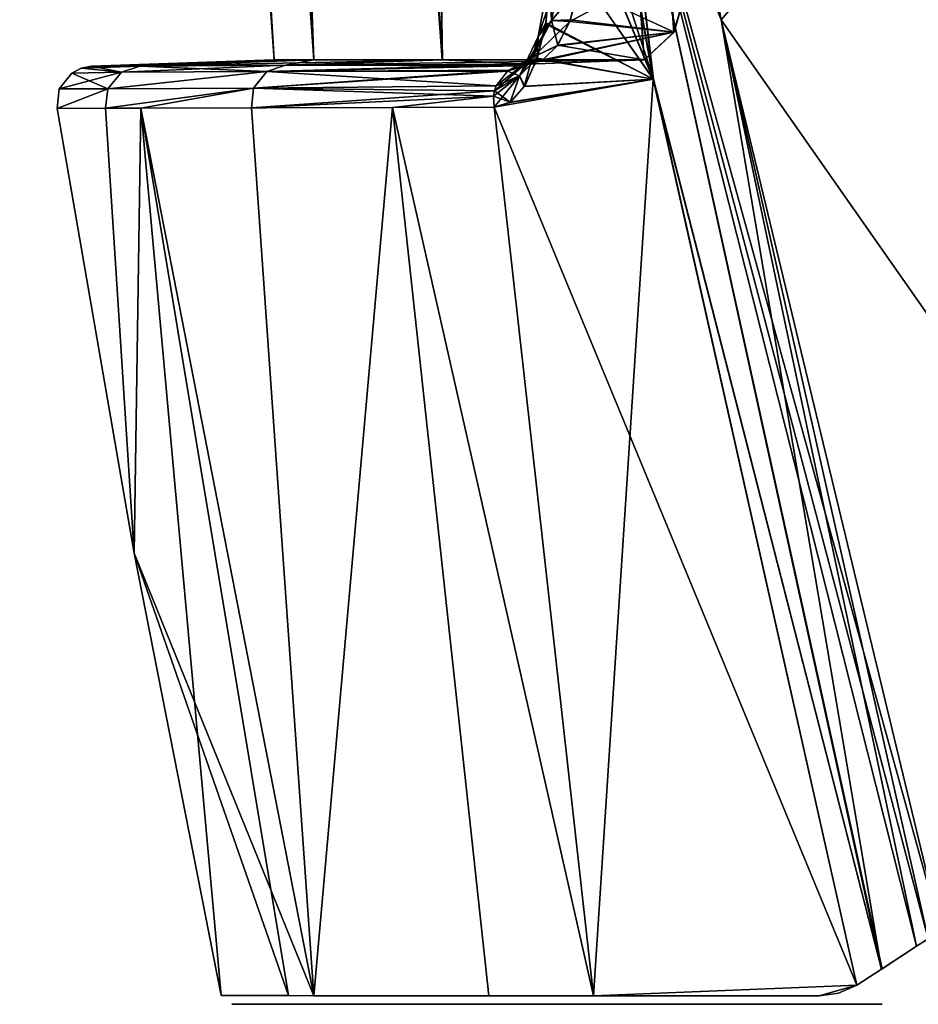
# Model space of a CAD drawing. Header units: millimetres. Extents: x -115 to 115, y -44 to 583.
# Tile 36 of 102: x -109 to -84, y 180 to 207. Entities that reach past the tile are written whole.
import ezdxf

# ---------------------------------------------------------------- set-up
doc = ezdxf.new("R2010")
doc.units = ezdxf.units.MM
doc.header["$LTSCALE"] = 67.002822
for name, color, linetype in [('310', 7, 'CONTINUOUS'), ('311', 7, 'CONTINUOUS'), ('312', 7, 'CONTINUOUS'), ('313', 7, 'CONTINUOUS'), ('314', 7, 'CONTINUOUS'), ('321', 7, 'CONTINUOUS'), ('322', 7, 'CONTINUOUS'), ('323', 7, 'CONTINUOUS'), ('324', 7, 'CONTINUOUS'), ('325', 7, 'CONTINUOUS'), ('336', 7, 'CONTINUOUS'), ('337', 7, 'CONTINUOUS'), ('342', 7, 'CONTINUOUS'), ('346', 7, 'CONTINUOUS'), ('425', 7, 'CONTINUOUS'), ('435', 7, 'CONTINUOUS')]:
    doc.layers.add(name, color=color, linetype=linetype)

msp = doc.modelspace()

# ---------------------------------------------------------------- linework, layer by layer
at = {"layer": '310', "color": 7, "linetype": 'Continuous'}
for points in [[(-96.104, 230.801, -108.204), (-91.564, 205.47, -107.825), (-94.931, 215.829, -103.41), (-96.104, 230.801, -108.204)], [(-94.931, 215.829, -103.41), (-91.564, 205.47, -107.825), (-94.451, 212.402, -102.861), (-94.931, 215.829, -103.41)], [(-94.451, 212.402, -102.861), (-91.564, 205.47, -107.825), (-94.319, 209.415, -101.358), (-94.451, 212.402, -102.861)], [(-94.319, 209.415, -101.358), (-91.564, 205.47, -107.825), (-94.523, 206.986, -99.016), (-94.319, 209.415, -101.358)], [(-94.523, 206.986, -99.016), (-91.564, 205.47, -107.825), (-94.766, 206.031, -97.504), (-94.523, 206.986, -99.016)], [(-94.766, 206.031, -97.504), (-91.564, 205.47, -107.825), (-95.115, 205.27, -95.724), (-94.766, 206.031, -97.504)], [(-91.564, 205.47, -107.825), (-85.965, 180.53, -107.431), (-95.949, 204.704, -92.247), (-91.564, 205.47, -107.825)], [(-95.508, 204.829, -93.975), (-91.564, 205.47, -107.825), (-95.949, 204.704, -92.247), (-95.508, 204.829, -93.975)], [(-95.115, 205.27, -95.724), (-91.564, 205.47, -107.825), (-95.508, 204.829, -93.975), (-95.115, 205.27, -95.724)], [(-106.635, 204.67, -31.057), (-105.67, 204.672, -40.721), (-107.973, 204.665, 0), (-106.635, 204.67, -31.057)], [(-107.973, 204.665, 0), (-105.67, 204.672, -40.721), (-105.851, 192.424, 0), (-107.973, 204.665, 0)], [(-105.67, 204.672, -40.721), (-100.904, 180.237, -41.525), (-105.851, 192.424, 0), (-105.67, 204.672, -40.721)], [(-100.904, 180.237, -41.525), (-105.67, 204.672, -40.721), (-98.744, 204.693, -81.022), (-100.904, 180.237, -41.525)], [(-98.744, 204.693, -81.022), (-105.67, 204.672, -40.721), (-102.621, 204.681, -61.914), (-98.744, 204.693, -81.022)], [(-96.094, 180.235, -70.235), (-100.904, 180.237, -41.525), (-98.744, 204.693, -81.022), (-96.094, 180.235, -70.235)], [(-93.215, 180.231, -82.609), (-98.744, 204.693, -81.022), (-95.949, 204.704, -92.247), (-93.215, 180.231, -82.609)], [(-93.215, 180.231, -82.609), (-96.094, 180.235, -70.235), (-98.744, 204.693, -81.022), (-93.215, 180.231, -82.609)], [(-85.965, 180.53, -107.431), (-93.215, 180.231, -82.609), (-95.949, 204.704, -92.247), (-85.965, 180.53, -107.431)], [(-101.606, 180.238, -35.367), (-103.454, 180.239, 0), (-105.851, 192.424, 0), (-101.606, 180.238, -35.367)], [(-100.904, 180.237, -41.525), (-101.606, 180.238, -35.367), (-105.851, 192.424, 0), (-100.904, 180.237, -41.525)], [(-87, 180.231, -104.092), (-93.215, 180.231, -82.609), (-85.965, 180.53, -107.431), (-87, 180.231, -104.092)], [(-86.469, 180.305, -105.758), (-87, 180.231, -104.092), (-85.965, 180.53, -107.431), (-86.469, 180.305, -105.758)]]:
    msp.add_3dface(points, dxfattribs=at)
at = {"layer": '311', "color": 7, "linetype": 'Continuous'}
for points in [[(-96.105, 230.808, 108.204), (-94.452, 212.399, 102.858), (-91.566, 205.475, 107.823), (-96.105, 230.808, 108.204)], [(-94.452, 212.399, 102.858), (-94.32, 209.434, 101.37), (-91.566, 205.475, 107.823), (-94.452, 212.399, 102.858)], [(-94.32, 209.434, 101.37), (-94.52, 207.02, 99.053), (-91.566, 205.475, 107.823), (-94.32, 209.434, 101.37)], [(-94.52, 207.02, 99.053), (-94.757, 206.045, 97.549), (-91.566, 205.475, 107.823), (-94.52, 207.02, 99.053)], [(-94.757, 206.045, 97.549), (-95.103, 205.278, 95.775), (-91.566, 205.475, 107.823), (-94.757, 206.045, 97.549)], [(-95.949, 204.704, 92.247), (-93.215, 180.231, 82.609), (-91.566, 205.475, 107.823), (-95.949, 204.704, 92.247)], [(-95.507, 204.841, 93.991), (-95.949, 204.704, 92.247), (-91.566, 205.475, 107.823), (-95.507, 204.841, 93.991)], [(-95.103, 205.278, 95.775), (-95.507, 204.841, 93.991), (-91.566, 205.475, 107.823), (-95.103, 205.278, 95.775)], [(-91.566, 205.475, 107.823), (-93.215, 180.231, 82.609), (-85.965, 180.53, 107.431), (-91.566, 205.475, 107.823)], [(-106.635, 204.67, 31.057), (-105.851, 192.424, 0), (-105.67, 204.672, 40.721), (-106.635, 204.67, 31.057)], [(-105.851, 192.424, 0), (-103.454, 180.239, 0), (-105.67, 204.672, 40.721), (-105.851, 192.424, 0)], [(-105.67, 204.672, 40.721), (-100.904, 180.237, 41.525), (-102.621, 204.681, 61.914), (-105.67, 204.672, 40.721)], [(-105.67, 204.672, 40.721), (-103.454, 180.239, 0), (-101.606, 180.238, 35.366), (-105.67, 204.672, 40.721)], [(-100.904, 180.237, 41.525), (-105.67, 204.672, 40.721), (-101.606, 180.238, 35.366), (-100.904, 180.237, 41.525)], [(-102.621, 204.681, 61.914), (-100.904, 180.237, 41.525), (-98.744, 204.693, 81.022), (-102.621, 204.681, 61.914)], [(-98.744, 204.693, 81.022), (-100.904, 180.237, 41.525), (-96.094, 180.235, 70.234), (-98.744, 204.693, 81.022)], [(-98.744, 204.693, 81.022), (-93.215, 180.231, 82.609), (-95.949, 204.704, 92.247), (-98.744, 204.693, 81.022)], [(-93.215, 180.231, 82.609), (-98.744, 204.693, 81.022), (-96.094, 180.235, 70.234), (-93.215, 180.231, 82.609)], [(-107.973, 204.665, 0), (-105.851, 192.424, 0), (-106.635, 204.67, 31.057), (-107.973, 204.665, 0)], [(-85.965, 180.53, 107.431), (-93.215, 180.231, 82.609), (-87, 180.231, 104.092), (-85.965, 180.53, 107.431)], [(-86.469, 180.305, 105.758), (-85.965, 180.53, 107.431), (-87, 180.231, 104.092), (-86.469, 180.305, 105.758)]]:
    msp.add_3dface(points, dxfattribs=at)
at = {"layer": '312', "color": 7, "linetype": 'Continuous'}
for points in [[(-107.307, 205.772, 0), (-107.567, 205.639, 0), (-106.203, 205.666, 31.019), (-107.307, 205.772, 0)], [(-107.021, 205.825, 0), (-107.307, 205.772, 0), (-105.691, 205.833, 30.975), (-107.021, 205.825, 0)], [(-105.691, 205.833, 30.975), (-107.307, 205.772, 0), (-106.203, 205.666, 31.019), (-105.691, 205.833, 30.975)], [(-105.691, 205.833, 30.975), (-106.203, 205.666, 31.019), (-101.683, 205.853, 61.749), (-105.691, 205.833, 30.975)], [(-106.203, 205.666, 31.019), (-102.196, 205.686, 61.839), (-101.683, 205.853, 61.749), (-106.203, 205.666, 31.019)], [(-95.3, 205.839, 92.07), (-95.036, 205.888, 92), (-102.196, 205.686, 61.839), (-95.3, 205.839, 92.07)], [(-102.196, 205.686, 61.839), (-95.036, 205.888, 92), (-101.683, 205.853, 61.749), (-102.196, 205.686, 61.839)], [(-95.544, 205.716, 92.135), (-95.3, 205.839, 92.07), (-102.196, 205.686, 61.839), (-95.544, 205.716, 92.135)], [(-107.567, 205.639, 0), (-107.91, 205.208, 0), (-106.203, 205.666, 31.019), (-107.567, 205.639, 0)], [(-106.203, 205.666, 31.019), (-107.91, 205.208, 0), (-106.576, 205.208, 31.052), (-106.203, 205.666, 31.019)], [(-106.203, 205.666, 31.019), (-106.576, 205.208, 31.052), (-102.196, 205.686, 61.839), (-106.203, 205.666, 31.019)], [(-106.576, 205.208, 31.052), (-102.565, 205.228, 61.904), (-102.196, 205.686, 61.839), (-106.576, 205.208, 31.052)], [(-95.577, 205.692, 92.143), (-95.544, 205.716, 92.135), (-102.565, 205.228, 61.904), (-95.577, 205.692, 92.143)], [(-102.565, 205.228, 61.904), (-95.544, 205.716, 92.135), (-102.196, 205.686, 61.839), (-102.565, 205.228, 61.904)], [(-95.888, 205.285, 92.227), (-95.577, 205.692, 92.143), (-102.565, 205.228, 61.904), (-95.888, 205.285, 92.227)], [(-106.635, 204.67, 31.057), (-105.67, 204.672, 40.721), (-102.565, 205.228, 61.904), (-106.635, 204.67, 31.057)], [(-106.576, 205.208, 31.052), (-106.635, 204.67, 31.057), (-102.565, 205.228, 61.904), (-106.576, 205.208, 31.052)], [(-105.67, 204.672, 40.721), (-102.621, 204.681, 61.914), (-102.565, 205.228, 61.904), (-105.67, 204.672, 40.721)], [(-102.621, 204.681, 61.914), (-95.933, 205.152, 92.239), (-102.565, 205.228, 61.904), (-102.621, 204.681, 61.914)], [(-95.933, 205.152, 92.239), (-95.888, 205.285, 92.227), (-102.565, 205.228, 61.904), (-95.933, 205.152, 92.239)], [(-107.973, 204.665, 0), (-106.635, 204.67, 31.057), (-106.576, 205.208, 31.052), (-107.973, 204.665, 0)], [(-107.91, 205.208, 0), (-107.973, 204.665, 0), (-106.576, 205.208, 31.052), (-107.91, 205.208, 0)], [(-95.933, 205.152, 92.239), (-102.621, 204.681, 61.914), (-95.962, 204.999, 92.247), (-95.933, 205.152, 92.239)], [(-102.621, 204.681, 61.914), (-98.744, 204.693, 81.022), (-95.962, 204.999, 92.247), (-102.621, 204.681, 61.914)], [(-98.744, 204.693, 81.022), (-95.949, 204.704, 92.247), (-95.962, 204.999, 92.247), (-98.744, 204.693, 81.022)]]:
    msp.add_3dface(points, dxfattribs=at)
at = {"layer": '313', "color": 7, "linetype": 'Continuous'}
for points in [[(-107.567, 205.639, 0), (-107.307, 205.772, 0), (-106.203, 205.666, -31.019), (-107.567, 205.639, 0)], [(-107.307, 205.772, 0), (-107.021, 205.825, 0), (-106.203, 205.666, -31.019), (-107.307, 205.772, 0)], [(-106.203, 205.666, -31.019), (-107.021, 205.825, 0), (-105.691, 205.833, -30.975), (-106.203, 205.666, -31.019)], [(-106.203, 205.666, -31.019), (-105.691, 205.833, -30.975), (-102.196, 205.686, -61.839), (-106.203, 205.666, -31.019)], [(-105.691, 205.833, -30.975), (-101.683, 205.853, -61.749), (-102.196, 205.686, -61.839), (-105.691, 205.833, -30.975)], [(-101.683, 205.853, -61.749), (-95.299, 205.84, -92.069), (-102.196, 205.686, -61.839), (-101.683, 205.853, -61.749)], [(-95.299, 205.84, -92.069), (-95.543, 205.717, -92.134), (-102.196, 205.686, -61.839), (-95.299, 205.84, -92.069)], [(-95.04, 205.887, -92), (-95.299, 205.84, -92.069), (-101.683, 205.853, -61.749), (-95.04, 205.887, -92)], [(-107.91, 205.208, 0), (-107.567, 205.639, 0), (-106.576, 205.208, -31.052), (-107.91, 205.208, 0)], [(-106.576, 205.208, -31.052), (-107.567, 205.639, 0), (-106.203, 205.666, -31.019), (-106.576, 205.208, -31.052)], [(-106.576, 205.208, -31.052), (-106.203, 205.666, -31.019), (-102.196, 205.686, -61.839), (-106.576, 205.208, -31.052)], [(-106.576, 205.208, -31.052), (-102.196, 205.686, -61.839), (-102.565, 205.228, -61.904), (-106.576, 205.208, -31.052)], [(-102.196, 205.686, -61.839), (-95.888, 205.286, -92.227), (-102.565, 205.228, -61.904), (-102.196, 205.686, -61.839)], [(-95.543, 205.717, -92.134), (-95.576, 205.692, -92.143), (-102.196, 205.686, -61.839), (-95.543, 205.717, -92.134)], [(-95.576, 205.692, -92.143), (-95.888, 205.286, -92.227), (-102.196, 205.686, -61.839), (-95.576, 205.692, -92.143)], [(-102.621, 204.681, -61.914), (-106.635, 204.67, -31.057), (-102.565, 205.228, -61.904), (-102.621, 204.681, -61.914)], [(-106.635, 204.67, -31.057), (-106.576, 205.208, -31.052), (-102.565, 205.228, -61.904), (-106.635, 204.67, -31.057)], [(-95.961, 204.999, -92.247), (-102.621, 204.681, -61.914), (-102.565, 205.228, -61.904), (-95.961, 204.999, -92.247)], [(-95.888, 205.286, -92.227), (-95.933, 205.153, -92.239), (-102.565, 205.228, -61.904), (-95.888, 205.286, -92.227)], [(-95.933, 205.153, -92.239), (-95.961, 204.999, -92.247), (-102.565, 205.228, -61.904), (-95.933, 205.153, -92.239)], [(-106.635, 204.67, -31.057), (-107.973, 204.665, 0), (-106.576, 205.208, -31.052), (-106.635, 204.67, -31.057)], [(-107.973, 204.665, 0), (-107.91, 205.208, 0), (-106.576, 205.208, -31.052), (-107.973, 204.665, 0)], [(-98.744, 204.693, -81.022), (-102.621, 204.681, -61.914), (-95.961, 204.999, -92.247), (-98.744, 204.693, -81.022)], [(-95.949, 204.704, -92.247), (-98.744, 204.693, -81.022), (-95.961, 204.999, -92.247), (-95.949, 204.704, -92.247)], [(-105.67, 204.672, -40.721), (-106.635, 204.67, -31.057), (-102.621, 204.681, -61.914), (-105.67, 204.672, -40.721)]]:
    msp.add_3dface(points, dxfattribs=at)
at = {"layer": '314', "color": 7, "linetype": 'Continuous'}
for points in [[(-94.319, 209.415, -101.358), (-94.523, 206.986, -99.016), (-94.418, 208.337, -99.675), (-94.319, 209.415, -101.358)], [(-94.418, 208.337, -99.675), (-94.73, 206.642, -97.48), (-94.048, 208.705, -99.277), (-94.418, 208.337, -99.675)], [(-94.73, 206.642, -97.48), (-94.364, 207.086, -97.165), (-94.048, 208.705, -99.277), (-94.73, 206.642, -97.48)], [(-94.364, 207.086, -97.165), (-93.625, 207.922, -98.073), (-94.048, 208.705, -99.277), (-94.364, 207.086, -97.165)], [(-94.418, 208.337, -99.675), (-94.523, 206.986, -99.016), (-94.73, 206.642, -97.48), (-94.418, 208.337, -99.675)], [(-93.867, 207.059, -96.712), (-93.625, 207.922, -98.073), (-94.364, 207.086, -97.165), (-93.867, 207.059, -96.712)], [(-94.73, 206.642, -97.48), (-95.251, 205.561, -94.946), (-94.364, 207.086, -97.165), (-94.73, 206.642, -97.48)], [(-95.251, 205.561, -94.946), (-94.889, 206.065, -94.732), (-94.364, 207.086, -97.165), (-95.251, 205.561, -94.946)], [(-94.889, 206.065, -94.732), (-93.867, 207.059, -96.712), (-94.364, 207.086, -97.165), (-94.889, 206.065, -94.732)], [(-94.211, 206.386, -95.119), (-93.867, 207.059, -96.712), (-94.889, 206.065, -94.732), (-94.211, 206.386, -95.119)], [(-94.523, 206.986, -99.016), (-94.766, 206.031, -97.504), (-94.73, 206.642, -97.48), (-94.523, 206.986, -99.016)], [(-94.73, 206.642, -97.48), (-95.115, 205.27, -95.724), (-95.251, 205.561, -94.946), (-94.73, 206.642, -97.48)], [(-94.766, 206.031, -97.504), (-95.115, 205.27, -95.724), (-94.73, 206.642, -97.48), (-94.766, 206.031, -97.504)], [(-94.605, 206.008, -93.533), (-94.211, 206.386, -95.119), (-94.889, 206.065, -94.732), (-94.605, 206.008, -93.533)], [(-95.933, 205.153, -92.239), (-95.888, 205.286, -92.227), (-94.889, 206.065, -94.732), (-95.933, 205.153, -92.239)], [(-95.251, 205.561, -94.946), (-95.933, 205.153, -92.239), (-94.889, 206.065, -94.732), (-95.251, 205.561, -94.946)], [(-95.888, 205.286, -92.227), (-95.576, 205.692, -92.143), (-94.889, 206.065, -94.732), (-95.888, 205.286, -92.227)], [(-95.576, 205.692, -92.143), (-94.605, 206.008, -93.533), (-94.889, 206.065, -94.732), (-95.576, 205.692, -92.143)], [(-95.576, 205.692, -92.143), (-95.543, 205.717, -92.134), (-94.605, 206.008, -93.533), (-95.576, 205.692, -92.143)], [(-95.543, 205.717, -92.134), (-95.299, 205.84, -92.069), (-94.605, 206.008, -93.533), (-95.543, 205.717, -92.134)], [(-95.299, 205.84, -92.069), (-95.04, 205.887, -92), (-94.605, 206.008, -93.533), (-95.299, 205.84, -92.069)], [(-95.949, 204.704, -92.247), (-95.961, 204.999, -92.247), (-95.251, 205.561, -94.946), (-95.949, 204.704, -92.247)], [(-95.961, 204.999, -92.247), (-95.933, 205.153, -92.239), (-95.251, 205.561, -94.946), (-95.961, 204.999, -92.247)], [(-95.508, 204.829, -93.975), (-95.949, 204.704, -92.247), (-95.251, 205.561, -94.946), (-95.508, 204.829, -93.975)], [(-95.115, 205.27, -95.724), (-95.508, 204.829, -93.975), (-95.251, 205.561, -94.946), (-95.115, 205.27, -95.724)]]:
    msp.add_3dface(points, dxfattribs=at)
at = {"layer": '321', "color": 7, "linetype": 'Continuous'}
for points in [[(-94.52, 207.02, 99.053), (-94.32, 209.434, 101.37), (-94.418, 208.337, 99.676), (-94.52, 207.02, 99.053)], [(-94.418, 208.337, 99.676), (-94.049, 208.705, 99.277), (-94.365, 207.086, 97.165), (-94.418, 208.337, 99.676)], [(-94.049, 208.705, 99.277), (-93.612, 207.988, 98.161), (-94.365, 207.086, 97.165), (-94.049, 208.705, 99.277)], [(-94.73, 206.642, 97.481), (-94.52, 207.02, 99.053), (-94.418, 208.337, 99.676), (-94.73, 206.642, 97.481)], [(-94.73, 206.642, 97.481), (-94.418, 208.337, 99.676), (-94.365, 207.086, 97.165), (-94.73, 206.642, 97.481)], [(-93.612, 207.988, 98.161), (-93.85, 207.105, 96.798), (-94.365, 207.086, 97.165), (-93.612, 207.988, 98.161)], [(-94.73, 206.642, 97.481), (-94.365, 207.086, 97.165), (-94.89, 206.065, 94.732), (-94.73, 206.642, 97.481)], [(-94.365, 207.086, 97.165), (-94.195, 206.41, 95.19), (-94.89, 206.065, 94.732), (-94.365, 207.086, 97.165)], [(-94.757, 206.045, 97.549), (-94.52, 207.02, 99.053), (-94.73, 206.642, 97.481), (-94.757, 206.045, 97.549)], [(-93.85, 207.105, 96.798), (-94.195, 206.41, 95.19), (-94.365, 207.086, 97.165), (-93.85, 207.105, 96.798)], [(-95.251, 205.56, 94.946), (-94.757, 206.045, 97.549), (-94.73, 206.642, 97.481), (-95.251, 205.56, 94.946)], [(-95.251, 205.56, 94.946), (-94.73, 206.642, 97.481), (-94.89, 206.065, 94.732), (-95.251, 205.56, 94.946)], [(-94.195, 206.41, 95.19), (-94.594, 206.015, 93.576), (-94.89, 206.065, 94.732), (-94.195, 206.41, 95.19)], [(-95.544, 205.716, 92.135), (-95.577, 205.692, 92.143), (-94.89, 206.065, 94.732), (-95.544, 205.716, 92.135)], [(-95.577, 205.692, 92.143), (-95.251, 205.56, 94.946), (-94.89, 206.065, 94.732), (-95.577, 205.692, 92.143)], [(-95.3, 205.839, 92.07), (-95.544, 205.716, 92.135), (-94.89, 206.065, 94.732), (-95.3, 205.839, 92.07)], [(-95.036, 205.888, 92), (-95.3, 205.839, 92.07), (-94.89, 206.065, 94.732), (-95.036, 205.888, 92)], [(-95.103, 205.278, 95.775), (-94.757, 206.045, 97.549), (-95.251, 205.56, 94.946), (-95.103, 205.278, 95.775)], [(-94.594, 206.015, 93.576), (-95.036, 205.888, 92), (-94.89, 206.065, 94.732), (-94.594, 206.015, 93.576)], [(-95.933, 205.152, 92.239), (-95.507, 204.841, 93.991), (-95.251, 205.56, 94.946), (-95.933, 205.152, 92.239)], [(-95.888, 205.285, 92.227), (-95.933, 205.152, 92.239), (-95.251, 205.56, 94.946), (-95.888, 205.285, 92.227)], [(-95.577, 205.692, 92.143), (-95.888, 205.285, 92.227), (-95.251, 205.56, 94.946), (-95.577, 205.692, 92.143)], [(-95.507, 204.841, 93.991), (-95.103, 205.278, 95.775), (-95.251, 205.56, 94.946), (-95.507, 204.841, 93.991)], [(-95.507, 204.841, 93.991), (-95.933, 205.152, 92.239), (-95.962, 204.999, 92.247), (-95.507, 204.841, 93.991)], [(-95.949, 204.704, 92.247), (-95.507, 204.841, 93.991), (-95.962, 204.999, 92.247), (-95.949, 204.704, 92.247)]]:
    msp.add_3dface(points, dxfattribs=at)
at = {"layer": '322', "color": 7, "linetype": 'Continuous'}
for points in [[(-90.996, 206.764, 95.832), (-93.612, 207.988, 98.161), (-90.385, 208.922, 99.064), (-90.996, 206.764, 95.832)], [(-93.85, 207.105, 96.798), (-93.612, 207.988, 98.161), (-90.996, 206.764, 95.832), (-93.85, 207.105, 96.798)], [(-94.195, 206.41, 95.19), (-93.85, 207.105, 96.798), (-90.996, 206.764, 95.832), (-94.195, 206.41, 95.19)], [(-91.818, 206, 92), (-94.195, 206.41, 95.19), (-90.996, 206.764, 95.832), (-91.818, 206, 92)], [(-94.594, 206.015, 93.576), (-94.195, 206.41, 95.19), (-91.818, 206, 92), (-94.594, 206.015, 93.576)], [(-95.036, 205.888, 92), (-94.594, 206.015, 93.576), (-91.818, 206, 92), (-95.036, 205.888, 92)]]:
    msp.add_3dface(points, dxfattribs=at)
at = {"layer": '323', "color": 7, "linetype": 'Continuous'}
for points in [[(-107.021, 205.825, 0), (-105.691, 205.833, 30.975), (-102, 206, 0), (-107.021, 205.825, 0)], [(-105.691, 205.833, 30.975), (-101.683, 205.853, 61.749), (-100.907, 206.002, 30.187), (-105.691, 205.833, 30.975)], [(-102, 206, 0), (-105.691, 205.833, 30.975), (-100.907, 206.002, 30.187), (-102, 206, 0)], [(-100.907, 206.002, 30.187), (-101.683, 205.853, 61.749), (-97.371, 206.001, 62.18), (-100.907, 206.002, 30.187)], [(-101.683, 205.853, 61.749), (-95.036, 205.888, 92), (-97.371, 206.001, 62.18), (-101.683, 205.853, 61.749)], [(-95.036, 205.888, 92), (-91.818, 206, 92), (-97.371, 206.001, 62.18), (-95.036, 205.888, 92)]]:
    msp.add_3dface(points, dxfattribs=at)
at = {"layer": '324', "color": 7, "linetype": 'Continuous'}
for points in [[(-105.691, 205.833, -30.975), (-107.021, 205.825, 0), (-100.906, 206.002, -30.201), (-105.691, 205.833, -30.975)], [(-107.021, 205.825, 0), (-102, 206, 0), (-100.906, 206.002, -30.201), (-107.021, 205.825, 0)], [(-97.366, 206.001, -62.21), (-105.691, 205.833, -30.975), (-100.906, 206.002, -30.201), (-97.366, 206.001, -62.21)], [(-101.683, 205.853, -61.749), (-105.691, 205.833, -30.975), (-97.366, 206.001, -62.21), (-101.683, 205.853, -61.749)], [(-91.818, 206, -92), (-101.683, 205.853, -61.749), (-97.366, 206.001, -62.21), (-91.818, 206, -92)], [(-95.04, 205.887, -92), (-101.683, 205.853, -61.749), (-91.818, 206, -92), (-95.04, 205.887, -92)]]:
    msp.add_3dface(points, dxfattribs=at)
at = {"layer": '325', "color": 7, "linetype": 'Continuous'}
for points in [[(-93.625, 207.922, -98.073), (-93.867, 207.059, -96.712), (-90.387, 208.914, -99.056), (-93.625, 207.922, -98.073)], [(-90.387, 208.914, -99.056), (-93.867, 207.059, -96.712), (-90.997, 206.761, -95.827), (-90.387, 208.914, -99.056)], [(-93.867, 207.059, -96.712), (-94.211, 206.386, -95.119), (-90.997, 206.761, -95.827), (-93.867, 207.059, -96.712)], [(-94.605, 206.008, -93.533), (-95.04, 205.887, -92), (-90.997, 206.761, -95.827), (-94.605, 206.008, -93.533)], [(-95.04, 205.887, -92), (-91.818, 206, -92), (-90.997, 206.761, -95.827), (-95.04, 205.887, -92)], [(-94.211, 206.386, -95.119), (-94.605, 206.008, -93.533), (-90.997, 206.761, -95.827), (-94.211, 206.386, -95.119)]]:
    msp.add_3dface(points, dxfattribs=at)
at = {"layer": '336', "color": 7, "linetype": 'Continuous'}
for points in [[(-89.698, 207.105, -111.79), (-92.632, 214.527, -109.646), (-94.579, 232.262, -111.447), (-89.698, 207.105, -111.79)], [(-91.564, 205.47, -107.825), (-96.104, 230.801, -108.204), (-92.632, 214.527, -109.646), (-91.564, 205.47, -107.825)], [(-85.285, 180.967, -109.319), (-91.564, 205.47, -107.825), (-92.632, 214.527, -109.646), (-85.285, 180.967, -109.319)], [(-85.285, 180.967, -109.319), (-92.632, 214.527, -109.646), (-85.268, 180.978, -109.358), (-85.285, 180.967, -109.319)], [(-85.268, 180.978, -109.358), (-92.632, 214.527, -109.646), (-84.328, 181.601, -111.175), (-85.268, 180.978, -109.358)], [(-84.328, 181.601, -111.175), (-92.632, 214.527, -109.646), (-84.001, 181.805, -111.685), (-84.328, 181.601, -111.175)], [(-84.001, 181.805, -111.685), (-92.632, 214.527, -109.646), (-83.651, 182.002, -112.178), (-84.001, 181.805, -111.685)], [(-83.651, 182.002, -112.178), (-92.632, 214.527, -109.646), (-89.698, 207.105, -111.79), (-83.651, 182.002, -112.178)], [(-85.965, 180.53, -107.431), (-91.564, 205.47, -107.825), (-85.285, 180.967, -109.319), (-85.965, 180.53, -107.431)]]:
    msp.add_3dface(points, dxfattribs=at)
at = {"layer": '337', "color": 7, "linetype": 'Continuous'}
for points in [[(-94.579, 232.264, 111.447), (-92.632, 214.527, 109.646), (-89.699, 207.106, 111.79), (-94.579, 232.264, 111.447)], [(-96.105, 230.808, 108.204), (-91.566, 205.475, 107.823), (-92.632, 214.527, 109.646), (-96.105, 230.808, 108.204)], [(-92.632, 214.527, 109.646), (-91.566, 205.475, 107.823), (-85.285, 180.967, 109.318), (-92.632, 214.527, 109.646)], [(-92.632, 214.527, 109.646), (-85.285, 180.967, 109.318), (-89.699, 207.106, 111.79), (-92.632, 214.527, 109.646)], [(-89.699, 207.106, 111.79), (-85.285, 180.967, 109.318), (-84.328, 181.601, 111.175), (-89.699, 207.106, 111.79)], [(-83.651, 182.002, 112.178), (-89.699, 207.106, 111.79), (-84.001, 181.805, 111.685), (-83.651, 182.002, 112.178)], [(-84.001, 181.805, 111.685), (-89.699, 207.106, 111.79), (-84.328, 181.601, 111.175), (-84.001, 181.805, 111.685)], [(-91.566, 205.475, 107.823), (-85.965, 180.53, 107.431), (-85.285, 180.967, 109.318), (-91.566, 205.475, 107.823)], [(-85.285, 180.967, 109.318), (-85.269, 180.977, 109.354), (-84.328, 181.601, 111.175), (-85.285, 180.967, 109.318)]]:
    msp.add_3dface(points, dxfattribs=at)
at = {"layer": '342', "color": 7, "linetype": 'Continuous'}
for points in [[(-89.698, 207.105, -111.79), (-94.579, 232.262, -111.447), (-81.579, 216.628, -122.289), (-89.698, 207.105, -111.79)], [(-75.027, 186.143, -122.431), (-89.698, 207.105, -111.79), (-81.579, 216.628, -122.289), (-75.027, 186.143, -122.431)], [(-83.651, 182.002, -112.178), (-89.698, 207.105, -111.79), (-75.027, 186.143, -122.431), (-83.651, 182.002, -112.178)]]:
    msp.add_3dface(points, dxfattribs=at)
at = {"layer": '346', "color": 7, "linetype": 'Continuous'}
for points in [[(-94.579, 232.264, 111.447), (-89.699, 207.106, 111.79), (-81.578, 216.628, 122.29), (-94.579, 232.264, 111.447)], [(-89.699, 207.106, 111.79), (-75.026, 186.143, 122.432), (-81.578, 216.628, 122.29), (-89.699, 207.106, 111.79)], [(-89.699, 207.106, 111.79), (-83.651, 182.002, 112.178), (-75.026, 186.143, 122.432), (-89.699, 207.106, 111.79)]]:
    msp.add_3dface(points, dxfattribs=at)
at = {"layer": '425', "color": 7, "linetype": 'Continuous'}
for points in [[(-102, 206, 0), (-109, 304, 0), (-107.924, 303.998, -30.193), (-102, 206, 0)], [(-109, 304, 0), (-102, 206, 0), (-107.925, 303.998, 30.178), (-109, 304, 0)], [(-100.907, 206.002, 30.187), (-104.449, 303.999, 62.168), (-107.925, 303.998, 30.178), (-100.907, 206.002, 30.187)], [(-102, 206, 0), (-100.907, 206.002, 30.187), (-107.925, 303.998, 30.178), (-102, 206, 0)], [(-100.906, 206.002, -30.201), (-107.924, 303.998, -30.193), (-104.444, 303.999, -62.2), (-100.906, 206.002, -30.201)], [(-100.906, 206.002, -30.201), (-102, 206, 0), (-107.924, 303.998, -30.193), (-100.906, 206.002, -30.201)], [(-97.371, 206.001, 62.18), (-98.989, 304, 91.999), (-104.449, 303.999, 62.168), (-97.371, 206.001, 62.18)], [(-100.907, 206.002, 30.187), (-97.371, 206.001, 62.18), (-104.449, 303.999, 62.168), (-100.907, 206.002, 30.187)], [(-98.988, 304, -92), (-97.366, 206.001, -62.21), (-104.444, 303.999, -62.2), (-98.988, 304, -92)], [(-97.366, 206.001, -62.21), (-100.906, 206.002, -30.201), (-104.444, 303.999, -62.2), (-97.366, 206.001, -62.21)], [(-97.371, 206.001, 62.18), (-91.818, 206, 92), (-98.989, 304, 91.999), (-97.371, 206.001, 62.18)], [(-98.989, 304, 91.999), (-91.818, 206, 92), (-98.067, 303.231, 95.845), (-98.989, 304, 91.999)], [(-91.818, 206, -92), (-97.366, 206.001, -62.21), (-98.988, 304, -92), (-91.818, 206, -92)], [(-91.818, 206, -92), (-98.988, 304, -92), (-98.065, 303.229, -95.851), (-91.818, 206, -92)], [(-91.818, 206, 92), (-90.996, 206.764, 95.832), (-98.067, 303.231, 95.845), (-91.818, 206, 92)], [(-90.996, 206.764, 95.832), (-97.157, 301.083, 99.059), (-98.067, 303.231, 95.845), (-90.996, 206.764, 95.832)], [(-90.997, 206.761, -95.827), (-91.818, 206, -92), (-98.065, 303.229, -95.851), (-90.997, 206.761, -95.827)], [(-90.997, 206.761, -95.827), (-98.065, 303.229, -95.851), (-97.154, 301.074, -99.069), (-90.997, 206.761, -95.827)], [(-90.996, 206.764, 95.832), (-90.385, 208.922, 99.064), (-97.157, 301.083, 99.059), (-90.996, 206.764, 95.832)], [(-90.387, 208.914, -99.056), (-90.997, 206.761, -95.827), (-97.154, 301.074, -99.069), (-90.387, 208.914, -99.056)]]:
    msp.add_3dface(points, dxfattribs=at)
at = {"layer": '435', "color": 7, "linetype": 'Continuous'}
for points in [[(-103.16, 180, 0), (-101.312, 180, -35.359), (-101.765, 180, 0), (-103.16, 180, 0)], [(-101.312, 180, 35.36), (-103.16, 180, 0), (-99.927, 180, 35.315), (-101.312, 180, 35.36)], [(-99.927, 180, 35.315), (-103.16, 180, 0), (-101.765, 180, 0), (-99.927, 180, 35.315)], [(-101.765, 180, 0), (-101.312, 180, -35.359), (-99.926, 180, -35.316), (-101.765, 180, 0)], [(-101.312, 180, -35.359), (-95.802, 180, -70.197), (-94.397, 180, -70.171), (-101.312, 180, -35.359)], [(-99.926, 180, -35.316), (-101.312, 180, -35.359), (-94.397, 180, -70.171), (-99.926, 180, -35.316)], [(-95.802, 180, 70.197), (-101.312, 180, 35.36), (-94.397, 180, 70.17), (-95.802, 180, 70.197)], [(-94.397, 180, 70.17), (-101.312, 180, 35.36), (-99.927, 180, 35.315), (-94.397, 180, 70.17)], [(-95.802, 180, -70.197), (-86.723, 180, -104), (-94.397, 180, -70.171), (-95.802, 180, -70.197)], [(-86.723, 180, 104), (-95.802, 180, 70.197), (-85.266, 180, 104), (-86.723, 180, 104)], [(-85.266, 180, 104), (-95.802, 180, 70.197), (-94.397, 180, 70.17), (-85.266, 180, 104)], [(-94.397, 180, -70.171), (-86.723, 180, -104), (-85.266, 180, -104), (-94.397, 180, -70.171)]]:
    msp.add_3dface(points, dxfattribs=at)

doc.saveas('drawing.dxf')
